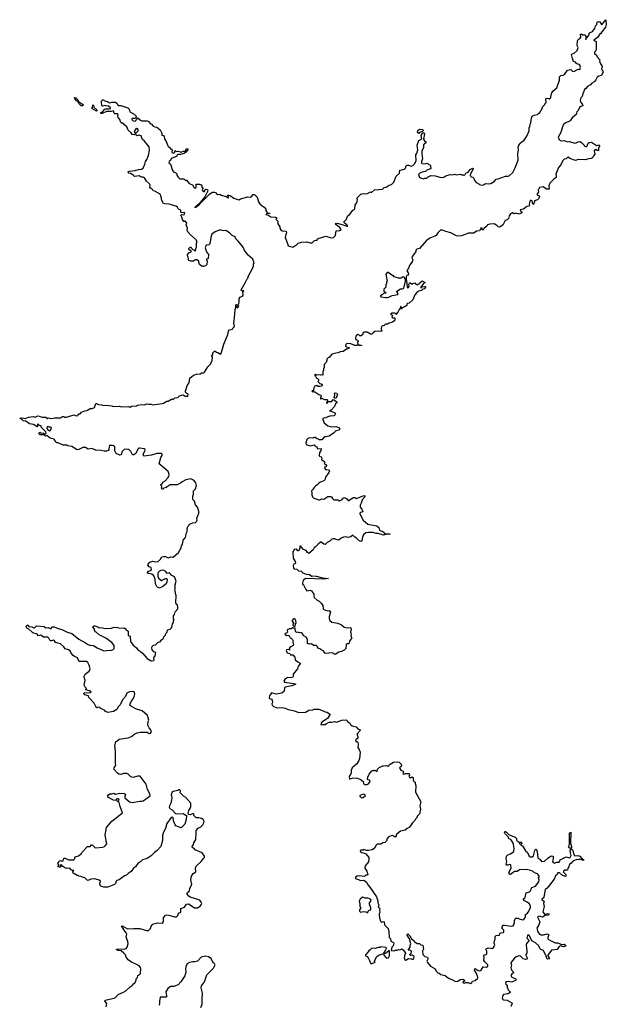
# Model space of a CAD drawing. Extents: x 2219101 to 2444320, y 201258 to 358766.
# Tile 169 of 256: x 2282780 to 2291737, y 301254 to 316290. Entities that reach past the tile are written whole.
import ezdxf

# ---------------------------------------------------------------- set-up
doc = ezdxf.new("R2010")
doc.units = 0

msp = doc.modelspace()

# ---------------------------------------------------------------- linework, layer by layer
at = {"layer": '0CON10XD'}
for points in [[(2289040, 314005), (2288995, 313990), (2288977, 313973), (2288925, 313962), (2288890, 313945), (2288870, 313925), (2288885, 313880), (2288945, 313862), (2288965, 313872), (2288995, 313872), (2289023, 313897), (2289065, 313912), (2289125, 313904), (2289215, 313880), (2289255, 313887), (2289285, 313903), (2289355, 313928), (2289385, 313922), (2289425, 313930), (2289445, 313920), (2289505, 313930), (2289525, 313920), (2289555, 313920), (2289565, 313912), (2289582, 313925), (2289592, 313948), (2289625, 313959), (2289660, 314000), (2289695, 314021), (2289703, 314015), (2289702, 314005), (2289663, 313935), (2289660, 313915), (2289665, 313900), (2289675, 313890), (2289697, 313887), (2289715, 313870), (2289720, 313845), (2289752, 313802), (2289790, 313785), (2289803, 313773), (2289835, 313762), (2289862, 313768), (2289891, 313789), (2289945, 313784), (2289975, 313789), (2290025, 313821), (2290054, 313856), (2290085, 313861), (2290195, 313899), (2290235, 313899), (2290255, 313906), (2290308, 313955), (2290345, 314027), (2290389, 314145), (2290388, 314245), (2290398, 314295), (2290390, 314355), (2290400, 314365), (2290400, 314375), (2290427, 314403), (2290430, 314415), (2290485, 314452), (2290525, 314510), (2290560, 314595), (2290558, 314642), (2290570, 314655), (2290573, 314697), (2290586, 314714), (2290592, 314785), (2290604, 314816), (2290635, 314832), (2290685, 314842), (2290705, 314860), (2290718, 314862), (2290758, 314932), (2290770, 314965), (2290800, 314995), (2290800, 315005), (2290818, 315025), (2290815, 315080), (2290825, 315090), (2290857, 315087), (2290865, 315080), (2290875, 315080), (2290885, 315090), (2290892, 315105), (2290893, 315145), (2290907, 315175), (2290922, 315198), (2290980, 315250), (2291022, 315365), (2291023, 315417), (2291041, 315439), (2291076, 315444), (2291096, 315454), (2291145, 315520), (2291195, 315530), (2291222, 315502), (2291243, 315497), (2291308, 315532), (2291335, 315530), (2291340, 315535), (2291338, 315555), (2291342, 315565), (2291333, 315595), (2291305, 315613), (2291286, 315616), (2291265, 315642), (2291235, 315650), (2291223, 315695), (2291203, 315757), (2291213, 315767), (2291245, 315778), (2291292, 315818), (2291308, 315865), (2291290, 315895), (2291297, 315965), (2291305, 315988), (2291340, 316010), (2291347, 316023), (2291345, 316070), (2291365, 316070), (2291375, 316060), (2291415, 316060), (2291430, 316025), (2291420, 316005), (2291425, 315990), (2291432, 316008), (2291465, 316042), (2291482, 316088), (2291525, 316110), (2291560, 316155), (2291570, 316195), (2291590, 316215), (2291597, 316253), (2291615, 316260), (2291636, 316256), (2291665, 316218), (2291678, 316225), (2291730, 316290), (2291728, 316255), (2291737, 316235), (2291737, 316215), (2291726, 316174), (2291668, 316105), (2291653, 316077), (2291633, 316065), (2291606, 316024), (2291558, 315982), (2291540, 315975), (2291580, 315955), (2291580, 315845), (2291576, 315815), (2291558, 315792), (2291558, 315775), (2291586, 315746), (2291595, 315722), (2291637, 315677), (2291633, 315655), (2291638, 315638), (2291667, 315587), (2291680, 315575), (2291664, 315546), (2291666, 315526), (2291686, 315506), (2291690, 315495), (2291663, 315437), (2291625, 315430), (2291595, 315410), (2291578, 315372), (2291549, 315341), (2291515, 315323), (2291494, 315296), (2291453, 315277), (2291425, 315238), (2291402, 315225), (2291371, 315145), (2291367, 315115), (2291350, 315095), (2291340, 315055), (2291343, 315035), (2291366, 315006), (2291376, 314974), (2291335, 314960), (2291308, 314905), (2291288, 314882), (2291278, 314842), (2291215, 314790), (2291186, 314744), (2291111, 314709), (2291083, 314687), (2291068, 314655), (2291044, 314566), (2291004, 314496), (2291015, 314460), (2291038, 314438), (2291095, 314443), (2291145, 314427), (2291175, 314430), (2291255, 314403), (2291275, 314407), (2291305, 314427), (2291335, 314428), (2291360, 314415), (2291400, 314375), (2291400, 314365), (2291425, 314352), (2291438, 314355), (2291460, 314405), (2291474, 314416), (2291509, 314419), (2291588, 314368), (2291617, 314377), (2291640, 314355), (2291620, 314335), (2291618, 314292), (2291595, 314292), (2291575, 314308), (2291559, 314301), (2291553, 314285), (2291560, 314235), (2291539, 314211), (2291528, 314182), (2291505, 314171), (2291445, 314162), (2291425, 314150), (2291306, 314156), (2291265, 314140), (2291182, 314172), (2291155, 314190), (2291144, 314186), (2291126, 314164), (2291095, 314160), (2291075, 314140), (2291040, 314075), (2291006, 314035), (2290965, 313930), (2290973, 313895), (2290971, 313879), (2290940, 313860), (2290873, 313795), (2290858, 313752), (2290865, 313700), (2290821, 313701), (2290775, 313736), (2290718, 313725), (2290697, 313685), (2290702, 313655), (2290678, 313625), (2290685, 313610), (2290703, 313603), (2290717, 313587), (2290700, 313555), (2290685, 313540), (2290640, 313525), (2290640, 313505), (2290628, 313492), (2290625, 313470), (2290612, 313485), (2290610, 313515), (2290600, 313525), (2290575, 313532), (2290567, 313515), (2290559, 313475), (2290562, 313455), (2290556, 313444), (2290522, 313438), (2290474, 313396), (2290424, 313386), (2290427, 313367), (2290448, 313355), (2290445, 313342), (2290405, 313320), (2290355, 313334), (2290325, 313327), (2290305, 313339), (2290274, 313326), (2290252, 313295), (2290245, 313252), (2290225, 313232), (2290192, 313225), (2290155, 313152), (2290105, 313122), (2290085, 313128), (2290065, 313147), (2290025, 313170), (2289960, 313165), (2289922, 313155), (2289913, 313135), (2289870, 313105), (2289855, 313074), (2289840, 313085), (2289842, 313105), (2289828, 313112), (2289800, 313065), (2289755, 313058), (2289715, 313031), (2289635, 313031), (2289525, 312990), (2289475, 312982), (2289449, 312989), (2289365, 313036), (2289285, 313053), (2289235, 313076), (2289205, 313078), (2289162, 313035), (2289138, 312995), (2289117, 312983), (2289040, 312955), (2288988, 312912), (2288885, 312797), (2288842, 312788), (2288832, 312775), (2288821, 312739), (2288773, 312675), (2288767, 312655), (2288781, 312621), (2288775, 312590), (2288738, 312545), (2288718, 312495), (2288692, 312455), (2288712, 312425), (2288717, 312405), (2288705, 312390), (2288690, 312385), (2288683, 312365), (2288680, 312315), (2288687, 312305), (2288695, 312200), (2288715, 312202), (2288726, 312214), (2288724, 312246), (2288735, 312278), (2288760, 312255), (2288775, 312250), (2288785, 312260), (2288815, 312270), (2288830, 312250), (2288855, 312240), (2288925, 312300), (2288970, 312275), (2288947, 312263), (2288920, 312225), (2288920, 312210), (2288905, 312210), (2288902, 312202), (2288915, 312200), (2288920, 312210), (2288962, 312218), (2288974, 312214), (2288977, 312205), (2288965, 312182), (2288935, 312174), (2288914, 312156), (2288875, 312146), (2288842, 312125), (2288815, 312090), (2288785, 312010), (2288725, 311960), (2288703, 311957), (2288692, 311948), (2288690, 311925), (2288668, 311908), (2288617, 311883), (2288605, 311870), (2288600, 311885), (2288608, 311892), (2288607, 311905), (2288595, 311910), (2288592, 311888), (2288573, 311865), (2288556, 311824), (2288525, 311790), (2288520, 311805), (2288505, 311810), (2288457, 311807), (2288445, 311800), (2288444, 311794), (2288458, 311788), (2288470, 311775), (2288462, 311745), (2288470, 311735), (2288508, 311738), (2288512, 311725), (2288507, 311705), (2288493, 311687), (2288463, 311667), (2288423, 311657), (2288395, 311638), (2288365, 311639), (2288345, 311620), (2288325, 311617), (2288308, 311605), (2288297, 311585), (2288298, 311565), (2288310, 311545), (2288307, 311533), (2288285, 311528), (2288255, 311532), (2288203, 311527), (2288180, 311515), (2288155, 311490), (2288135, 311490), (2288085, 311520), (2288035, 311520), (2288020, 311505), (2288020, 311485), (2287995, 311460), (2287975, 311460), (2287958, 311478), (2287945, 311482), (2287921, 311469), (2287910, 311455), (2287909, 311419), (2287914, 311404), (2287940, 311395), (2287950, 311385), (2287950, 311375), (2287940, 311365), (2287942, 311332), (2288000, 311320), (2288000, 311315), (2287964, 311314), (2287955, 311320), (2287935, 311320), (2287925, 311312), (2287895, 311312), (2287835, 311340), (2287777, 311345), (2287760, 311330), (2287756, 311305), (2287766, 311296), (2287810, 311285), (2287810, 311275), (2287772, 311258), (2287717, 311223), (2287673, 311217), (2287645, 311200), (2287605, 311198), (2287545, 311180), (2287505, 311130), (2287495, 311130), (2287472, 311108), (2287468, 311092)], [(2283745, 314973), (2283720, 314975), (2283687, 315005), (2283669, 315039), (2283645, 315052), (2283620, 315085), (2283617, 315103), (2283638, 315095), (2283666, 315066), (2283680, 315040), (2283741, 315001), (2283750, 314985), (2283745, 314973)], [(2285435, 310860), (2285482, 310878), (2285535, 310884), (2285562, 310898), (2285590, 310895), (2285603, 310905), (2285653, 310987), (2285687, 311025), (2285720, 311080), (2285724, 311144), (2285710, 311165), (2285728, 311172), (2285730, 311205), (2285755, 311230), (2285765, 311230), (2285783, 311213), (2285807, 311207), (2285845, 311180), (2285855, 311190), (2285898, 311335), (2285956, 311484), (2285968, 311535), (2285985, 311553), (2286028, 311562), (2286035, 311580), (2286058, 311605), (2286048, 311655), (2286062, 311735), (2286068, 311865), (2286082, 311898), (2286082, 311935), (2286085, 311940), (2286100, 311935), (2286100, 311925), (2286090, 311915), (2286092, 311902), (2286105, 311890), (2286115, 311900), (2286127, 311925), (2286120, 311935), (2286132, 311978), (2286130, 312030), (2286146, 312054), (2286181, 312069), (2286190, 312085), (2286188, 312132), (2286200, 312145), (2286195, 312150), (2286165, 312150), (2286160, 312165), (2286225, 312270), (2286252, 312335), (2286262, 312345), (2286275, 312380), (2286328, 312478), (2286348, 312525), (2286348, 312562), (2286358, 312575), (2286339, 312635), (2286266, 312696), (2286208, 312775), (2286198, 312805), (2286175, 312839), (2286115, 312910), (2286081, 312941), (2286068, 312975), (2286024, 312994), (2285984, 313035), (2285925, 313070), (2285895, 313064), (2285858, 313078), (2285827, 313075), (2285765, 313050), (2285716, 313015), (2285696, 312964), (2285684, 312865), (2285668, 312852), (2285628, 312845), (2285612, 312805), (2285633, 312743), (2285662, 312705), (2285660, 312645), (2285630, 312635), (2285632, 312622), (2285640, 312615), (2285637, 312553), (2285615, 312530), (2285585, 312520), (2285575, 312530), (2285565, 312520), (2285524, 312554), (2285508, 312605), (2285485, 312622), (2285458, 312622), (2285435, 312600), (2285395, 312600), (2285365, 312612), (2285353, 312635), (2285358, 312645), (2285354, 312664), (2285342, 312685), (2285342, 312698), (2285362, 312728), (2285400, 312745), (2285398, 312758), (2285388, 312768), (2285375, 312770), (2285362, 312782), (2285362, 312798), (2285382, 312818), (2285395, 312820), (2285402, 312802), (2285422, 312782), (2285438, 312778), (2285452, 312762), (2285458, 312762), (2285470, 312775), (2285470, 312795), (2285480, 312815), (2285480, 312875), (2285488, 312895), (2285475, 312930), (2285388, 313005), (2285349, 313049), (2285338, 313075), (2285342, 313105), (2285323, 313157), (2285332, 313185), (2285305, 313220), (2285295, 313210), (2285285, 313210), (2285265, 313240), (2285258, 313275), (2285240, 313305), (2285254, 313316), (2285285, 313312), (2285295, 313322), (2285302, 313345), (2285245, 313343), (2285239, 313355), (2285240, 313380), (2285204, 313394), (2285190, 313425), (2285165, 313443), (2285063, 313473), (2284996, 313476), (2284975, 313483), (2284948, 313528), (2284942, 313585), (2284925, 313624), (2284845, 313672), (2284820, 313675), (2284810, 313695), (2284775, 313718), (2284767, 313735), (2284771, 313765), (2284764, 313785), (2284716, 313826), (2284685, 313873), (2284665, 313883), (2284635, 313883), (2284604, 313904), (2284535, 313897), (2284514, 313914), (2284475, 313940), (2284448, 313945), (2284438, 313955), (2284438, 313965), (2284454, 313976), (2284545, 313989), (2284595, 314003), (2284640, 314005), (2284665, 314023), (2284691, 314085), (2284700, 314125), (2284723, 314157), (2284748, 314215), (2284760, 314295), (2284755, 314348), (2284686, 314436), (2284652, 314465), (2284636, 314515), (2284605, 314526), (2284575, 314518), (2284559, 314525), (2284550, 314550), (2284590, 314595), (2284590, 314615), (2284565, 314630), (2284555, 314622), (2284530, 314585), (2284550, 314550), (2284526, 314534), (2284498, 314538), (2284484, 314564), (2284435, 314603), (2284414, 314654), (2284385, 314677), (2284365, 314707), (2284355, 314712), (2284335, 314708), (2284325, 314718), (2284308, 314765), (2284280, 314805), (2284281, 314841), (2284270, 314850), (2284235, 314852), (2284222, 314865), (2284210, 314900), (2284175, 314890), (2284104, 314886), (2284037, 314857), (2284018, 314858), (2284015, 314870), (2284046, 314884), (2284078, 314922), (2284095, 314929), (2284145, 314927), (2284168, 314935), (2284166, 314946), (2284135, 314967), (2284093, 314973), (2284085, 314980), (2284045, 314970), (2284032, 314982), (2284028, 315042), (2284033, 315057), (2284045, 315068), (2284055, 315068), (2284088, 315048), (2284122, 315042), (2284151, 315021), (2284185, 315032), (2284242, 315032), (2284262, 315015), (2284285, 314978), (2284325, 314979), (2284430, 314945), (2284450, 314925), (2284462, 314882), (2284530, 314845), (2284560, 314815), (2284558, 314802), (2284538, 314782), (2284495, 314780), (2284492, 314765), (2284510, 314745), (2284545, 314740), (2284560, 314755), (2284562, 314768), (2284585, 314790), (2284624, 314754), (2284644, 314744), (2284725, 314748), (2284747, 314737), (2284770, 314705), (2284790, 314695), (2284820, 314665), (2284843, 314653), (2284875, 314647), (2284925, 314610), (2284950, 314555), (2284950, 314525), (2284975, 314522), (2284985, 314508), (2284990, 314470), (2285015, 314430), (2285041, 314365), (2285055, 314348), (2285080, 314335), (2285082, 314312), (2285095, 314320), (2285108, 314308), (2285112, 314295), (2285102, 314275), (2285104, 314264), (2285135, 314252), (2285148, 314265), (2285155, 314290), (2285168, 314278), (2285205, 314282), (2285228, 314272), (2285245, 314268), (2285278, 314282), (2285307, 314283), (2285317, 314293), (2285324, 314316), (2285345, 314320), (2285348, 314305), (2285318, 314265), (2285290, 314245), (2285235, 314231), (2285195, 314232), (2285185, 314228), (2285177, 314205), (2285165, 314197), (2285095, 314170), (2285085, 314140), (2285060, 314125), (2285058, 314105), (2285082, 314085), (2285112, 313985), (2285129, 313969), (2285165, 313952), (2285177, 313935), (2285178, 313915), (2285198, 313885), (2285225, 313862), (2285245, 313858), (2285275, 313862), (2285288, 313858), (2285305, 313840), (2285325, 313838), (2285367, 313787), (2285395, 313780), (2285416, 313766), (2285445, 313721), (2285465, 313718), (2285472, 313725), (2285472, 313778), (2285525, 313780), (2285535, 313770), (2285552, 313772), (2285560, 313765), (2285560, 313735), (2285580, 313715), (2285568, 313695), (2285575, 313673), (2285585, 313667), (2285602, 313668), (2285610, 313695), (2285618, 313702), (2285650, 313695), (2285653, 313675), (2285607, 313583), (2285512, 313468), (2285478, 313445), (2285468, 313435), (2285470, 313430), (2285454, 313425), (2285455, 313420), (2285485, 313434), (2285498, 313452), (2285508, 313455), (2285558, 313502), (2285681, 313629), (2285725, 313658), (2285755, 313656), (2285780, 313645), (2285780, 313635), (2285805, 313620), (2285835, 313626), (2285855, 313610), (2285932, 313592), (2285965, 313570), (2285972, 313575), (2285952, 313608), (2285975, 313612), (2285995, 313607), (2286052, 313565), (2286125, 313540), (2286150, 313555), (2286264, 313586), (2286305, 313582), (2286326, 313594), (2286345, 313620), (2286365, 313620), (2286405, 313580), (2286426, 313506), (2286447, 313477), (2286480, 313445), (2286515, 313428), (2286540, 313395), (2286540, 313375), (2286551, 313351), (2286565, 313340), (2286600, 313335), (2286596, 313324), (2286585, 313330), (2286555, 313330), (2286540, 313315), (2286569, 313309), (2286615, 313279), (2286684, 313274), (2286708, 313265), (2286690, 313245), (2286722, 313212), (2286722, 313175), (2286752, 313125), (2286754, 313104), (2286765, 313080), (2286788, 313068), (2286842, 313062), (2286850, 313055), (2286852, 313035), (2286841, 313009), (2286833, 312965), (2286868, 312872), (2286880, 312835), (2286952, 312818), (2287010, 312855), (2287030, 312875), (2287085, 312893), (2287165, 312900), (2287215, 312880), (2287245, 312882), (2287283, 312917), (2287320, 312925), (2287323, 312937), (2287335, 312948), (2287455, 312986), (2287535, 312961), (2287572, 312965), (2287604, 312995), (2287612, 313068), (2287665, 313071), (2287686, 313085), (2287666, 313115), (2287610, 313155), (2287598, 313175), (2287601, 313179), (2287625, 313184), (2287718, 313158), (2287772, 313135), (2287790, 313135), (2287776, 313155), (2287739, 313185), (2287730, 313205), (2287770, 313245), (2287785, 313288), (2287828, 313325), (2287865, 313380), (2287880, 313385), (2287895, 313400), (2287903, 313457), (2287924, 313486), (2287933, 313515), (2287938, 313545), (2287930, 313565), (2287990, 313625), (2288005, 313632), (2288025, 313637), (2288065, 313632), (2288092, 313638), (2288135, 313660), (2288153, 313653), (2288195, 313692), (2288317, 313703), (2288343, 313727), (2288375, 313730), (2288420, 313765), (2288455, 313772), (2288493, 313807), (2288529, 313901), (2288577, 313945), (2288585, 313990), (2288654, 314006), (2288670, 314025), (2288682, 314058), (2288695, 314068), (2288715, 314067), (2288755, 314052), (2288785, 314064), (2288810, 314090), (2288831, 314135), (2288827, 314225), (2288846, 314254), (2288860, 314305), (2288847, 314375), (2288874, 314446), (2288919, 314471), (2288911, 314519), (2288935, 314560), (2288955, 314560), (2288962, 314545), (2288948, 314465), (2288961, 314441), (2288980, 314425), (2288980, 314405), (2288962, 314398), (2288943, 314377), (2288943, 314335), (2288921, 314289), (2288918, 314245), (2288929, 314165), (2288914, 314125), (2288914, 314104), (2288922, 314092), (2288955, 314087), (2288995, 314098), (2289040, 314075), (2289050, 314065), (2289050, 314045), (2289060, 314035), (2289060, 314015), (2289040, 314005)], [(2283955, 314892), (2283883, 314933), (2283892, 314948), (2283895, 314990), (2283905, 314980), (2283910, 314955), (2283957, 314915), (2283962, 314905), (2283955, 314892)], [(2288875, 314550), (2288854, 314565), (2288860, 314600), (2288885, 314620), (2288930, 314615), (2288940, 314605), (2288940, 314595), (2288928, 314582), (2288885, 314568), (2288875, 314550)], [(2288395, 312047), (2288415, 312053), (2288465, 312078), (2288555, 312093), (2288559, 312109), (2288540, 312135), (2288540, 312145), (2288595, 312180), (2288625, 312180), (2288645, 312190), (2288672, 312295), (2288670, 312315), (2288653, 312353), (2288635, 312362), (2288607, 312343), (2288563, 312343), (2288500, 312365), (2288485, 312380), (2288475, 312380), (2288405, 312428), (2288393, 312427), (2288370, 312405), (2288390, 312295), (2288383, 312287), (2288380, 312255), (2288370, 312245), (2288370, 312205), (2288340, 312175), (2288342, 312142), (2288352, 312132), (2288365, 312130), (2288370, 312115), (2288335, 312110), (2288313, 312087), (2288290, 312075), (2288290, 312065), (2288298, 312058), (2288365, 312048), (2288395, 312047)], [(2287468, 311092), (2287457, 311053), (2287430, 311025), (2287430, 310975), (2287420, 310965), (2287420, 310935), (2287410, 310925), (2287408, 310862), (2287388, 310868), (2287375, 310862), (2287335, 310868), (2287312, 310862), (2287295, 310870), (2287280, 310865), (2287298, 310848), (2287310, 310815), (2287325, 310810), (2287340, 310795), (2287340, 310775), (2287330, 310765), (2287362, 310732), (2287385, 310730), (2287398, 310718), (2287398, 310705), (2287390, 310695), (2287365, 310688), (2287338, 310688), (2287315, 310702), (2287285, 310692), (2287266, 310655), (2287268, 310622), (2287245, 310620), (2287243, 310615), (2287255, 310602), (2287265, 310610), (2287285, 310608), (2287345, 310567), (2287380, 310555), (2287382, 310538), (2287373, 310527), (2287372, 310502), (2287385, 310500), (2287395, 310510), (2287435, 310488), (2287475, 310490), (2287482, 310468), (2287465, 310434), (2287477, 310435), (2287492, 310458), (2287545, 310461), (2287565, 310488), (2287585, 310482), (2287622, 310455), (2287628, 310445), (2287600, 310425), (2287585, 310383), (2287539, 310331), (2287512, 310315), (2287535, 310313), (2287594, 310285), (2287601, 310275), (2287585, 310247), (2287575, 310238), (2287513, 310233), (2287484, 310226), (2287455, 310209), (2287420, 310205), (2287408, 310195), (2287407, 310185), (2287430, 310135), (2287485, 310087), (2287545, 310072), (2287606, 310076), (2287655, 310060), (2287668, 310045), (2287658, 310022), (2287598, 310005), (2287586, 309984), (2287505, 309932), (2287445, 309920), (2287417, 309903), (2287395, 309872), (2287353, 309873), (2287340, 309885), (2287313, 309893), (2287292, 309912), (2287278, 309912), (2287255, 309898), (2287205, 309902), (2287180, 309895), (2287165, 309880), (2287148, 309825), (2287155, 309803), (2287215, 309783), (2287275, 309800), (2287291, 309781), (2287316, 309766), (2287320, 309745), (2287328, 309738), (2287385, 309740), (2287380, 309705), (2287358, 309682), (2287352, 309635), (2287360, 309625), (2287382, 309615), (2287392, 309595), (2287390, 309575), (2287438, 309538), (2287430, 309525), (2287433, 309513), (2287462, 309485), (2287458, 309462), (2287433, 309457), (2287444, 309424), (2287455, 309418), (2287465, 309422), (2287495, 309418), (2287510, 309395), (2287502, 309375), (2287448, 309305), (2287439, 309261), (2287425, 309248), (2287375, 309230), (2287345, 309212), (2287319, 309181), (2287295, 309168), (2287274, 309146), (2287258, 309115), (2287234, 309096), (2287240, 309065), (2287238, 309035), (2287250, 309005), (2287270, 308985), (2287348, 308958), (2287365, 308958), (2287395, 308972), (2287425, 308970), (2287455, 308990), (2287485, 309008), (2287525, 309010), (2287540, 309005), (2287557, 308977), (2287578, 308958), (2287635, 308958), (2287665, 308942), (2287705, 308962), (2287728, 308992), (2287745, 308990), (2287775, 308972), (2287795, 308950), (2287805, 308950), (2287870, 308995), (2287895, 308992), (2287925, 308980), (2288035, 309026), (2288049, 309019), (2288050, 309005), (2288010, 308960), (2287994, 308906), (2287977, 308875), (2287977, 308845), (2288002, 308815), (2288017, 308775), (2287982, 308765), (2287974, 308756), (2287974, 308745), (2288026, 308646), (2288094, 308584), (2288235, 308560), (2288265, 308533), (2288276, 308496), (2288331, 308471), (2288355, 308440), (2288425, 308440), (2288438, 308432), (2288375, 308430), (2288335, 308418), (2288255, 308443), (2288225, 308443), (2288175, 308459), (2288105, 308461), (2288066, 308454), (2288028, 308425), (2288012, 308388), (2288006, 308334), (2287995, 308322), (2287964, 308334), (2287925, 308373), (2287897, 308387), (2287865, 308420), (2287837, 308393), (2287795, 308382), (2287761, 308391), (2287725, 308390), (2287689, 308371), (2287655, 308342), (2287603, 308353), (2287595, 308360), (2287565, 308362), (2287545, 308357), (2287516, 308324), (2287475, 308306), (2287445, 308278), (2287422, 308282), (2287385, 308312), (2287375, 308312), (2287337, 308283), (2287295, 308238), (2287274, 308226), (2287262, 308195), (2287195, 308138), (2287175, 308153), (2287155, 308183), (2287111, 308201), (2287084, 308234), (2287075, 308257), (2287055, 308250), (2287056, 308214), (2287035, 308180), (2287025, 308180), (2287005, 308202), (2286972, 308198), (2286967, 308183), (2286950, 308165), (2286950, 308125), (2286957, 308105), (2286956, 308065), (2286988, 308015), (2286990, 307995), (2286985, 307982), (2286966, 307974), (2286954, 307956), (2286960, 307915), (2286974, 307904), (2287010, 307900), (2287035, 307872), (2287079, 307869), (2287105, 307843), (2287155, 307825), (2287205, 307818), (2287235, 307792), (2287255, 307795), (2287305, 307792), (2287405, 307767), (2287496, 307754), (2287424, 307744), (2287145, 307755), (2287107, 307725), (2287097, 307685), (2287100, 307665), (2287115, 307660), (2287149, 307589), (2287165, 307570), (2287215, 307576), (2287235, 307568), (2287273, 307515), (2287269, 307485), (2287275, 307468), (2287320, 307425), (2287355, 307410), (2287385, 307380), (2287408, 307345), (2287412, 307295), (2287424, 307284), (2287485, 307262), (2287505, 307268), (2287525, 307250), (2287522, 307225), (2287504, 307174), (2287504, 307144), (2287514, 307114), (2287545, 307091), (2287635, 307072), (2287695, 307047), (2287732, 307012), (2287785, 307003), (2287825, 307010), (2287835, 307002), (2287840, 306985), (2287832, 306935), (2287840, 306915), (2287838, 306885), (2287848, 306855), (2287845, 306840), (2287822, 306808), (2287805, 306760), (2287775, 306760), (2287765, 306750), (2287758, 306685), (2287735, 306660), (2287695, 306640), (2287655, 306632), (2287595, 306597), (2287574, 306604), (2287566, 306616), (2287555, 306620), (2287445, 306613), (2287423, 306643), (2287365, 306680), (2287340, 306685), (2287328, 306715), (2287305, 306732), (2287265, 306733), (2287237, 306757), (2287205, 306752), (2287175, 306764), (2287173, 306825), (2287155, 306858), (2287120, 306880), (2287091, 306921), (2287075, 306931), (2287045, 306928), (2287025, 306938), (2287005, 306930), (2286992, 306945), (2286988, 306998), (2286955, 307000), (2286945, 307010), (2286925, 306990), (2286895, 306990), (2286888, 306982), (2286872, 306978), (2286862, 306965), (2286870, 306935), (2286855, 306920), (2286832, 306918), (2286830, 306905), (2286855, 306888), (2286875, 306892), (2286893, 306883), (2286908, 306848), (2286925, 306843), (2286945, 306827), (2286951, 306815), (2286948, 306785), (2286960, 306745), (2286957, 306733), (2286918, 306715), (2286900, 306695), (2286898, 306662), (2286885, 306670), (2286855, 306668), (2286848, 306655), (2286865, 306622), (2286905, 306610), (2286915, 306590), (2286949, 306589), (2286980, 306555), (2286988, 306515), (2287025, 306483), (2287062, 306465), (2287062, 306455), (2287030, 306420), (2287020, 306375), (2286956, 306295), (2286956, 306264), (2286947, 306245), (2286925, 306239), (2286875, 306244), (2286855, 306236), (2286826, 306214), (2286813, 306187), (2286824, 306174), (2286968, 306155), (2286997, 306145), (2286992, 306138), (2286935, 306118), (2286834, 306095), (2286824, 306085), (2286817, 306035), (2286785, 306007), (2286695, 305991), (2286625, 306008), (2286594, 305966), (2286587, 305935), (2286595, 305923), (2286625, 305912), (2286635, 305900), (2286642, 305865), (2286628, 305842), (2286634, 305824), (2286655, 305802), (2286711, 305781), (2286795, 305784), (2286835, 305778), (2286878, 305758), (2286976, 305736), (2287035, 305712), (2287144, 305716), (2287195, 305746), (2287255, 305750), (2287275, 305762), (2287345, 305759), (2287415, 305737), (2287445, 305719), (2287475, 305713), (2287517, 305687), (2287517, 305675), (2287480, 305620), (2287395, 305560), (2287380, 305535), (2287385, 305520), (2287405, 305528), (2287445, 305526), (2287466, 305544), (2287505, 305560), (2287545, 305560), (2287585, 305571), (2287615, 305564), (2287700, 305595), (2287765, 305597), (2287780, 305585), (2287782, 305572), (2287795, 305570), (2287819, 305549), (2287832, 305525), (2287855, 305508), (2287915, 305491), (2287945, 305460), (2287978, 305445), (2287976, 305434), (2287934, 305385), (2287932, 305365), (2287942, 305345), (2287942, 305325), (2287933, 305307), (2287915, 305299), (2287906, 305285), (2287915, 305263), (2287935, 305268), (2287942, 305255), (2287950, 305215), (2287943, 305175), (2287964, 305144), (2287976, 305106), (2287966, 305005), (2287958, 304975), (2287927, 304925), (2287856, 304864), (2287840, 304825), (2287839, 304799)], [(2284415, 304383), (2284455, 304347), (2284495, 304336), (2284615, 304356), (2284645, 304354), (2284665, 304359), (2284774, 304436), (2284767, 304467), (2284733, 304533), (2284710, 304615), (2284617, 304737), (2284585, 304740), (2284505, 304717), (2284475, 304726), (2284435, 304769), (2284415, 304779), (2284367, 304777), (2284325, 304764), (2284296, 304766), (2284271, 304785), (2284218, 304845), (2284222, 304865), (2284246, 304905), (2284241, 304935), (2284242, 305122), (2284232, 305195), (2284250, 305265), (2284265, 305270), (2284298, 305302), (2284436, 305324), (2284488, 305345), (2284540, 305385), (2284575, 305400), (2284625, 305411), (2284695, 305411), (2284725, 305408), (2284755, 305388), (2284777, 305395), (2284790, 305415), (2284778, 305448), (2284758, 305475), (2284737, 305517), (2284742, 305575), (2284750, 305595), (2284732, 305662), (2284652, 305735), (2284565, 305759), (2284485, 305802), (2284464, 305824), (2284468, 305845), (2284492, 305895), (2284513, 305917), (2284530, 305955), (2284536, 305995), (2284526, 306025), (2284495, 306030), (2284455, 306027), (2284417, 306005), (2284398, 305955), (2284349, 305901), (2284315, 305829), (2284289, 305801), (2284261, 305755), (2284213, 305725), (2284125, 305708), (2284085, 305732), (2284075, 305748), (2284025, 305768), (2283997, 305787), (2283975, 305790), (2283965, 305780), (2283952, 305782), (2283918, 305855), (2283835, 305940), (2283833, 305965), (2283775, 305982), (2283759, 305995), (2283760, 306005), (2283771, 306009), (2283855, 306013), (2283870, 306025), (2283845, 306040), (2283790, 306055), (2283792, 306068), (2283800, 306075), (2283778, 306095), (2283764, 306125), (2283780, 306205), (2283763, 306245), (2283766, 306265), (2283782, 306295), (2283840, 306340), (2283857, 306375), (2283842, 306432), (2283818, 306475), (2283798, 306488), (2283695, 306488), (2283685, 306492), (2283665, 306547), (2283615, 306563), (2283595, 306578), (2283564, 306614), (2283550, 306650), (2283525, 306666), (2283472, 306682), (2283453, 306713), (2283405, 306760), (2283329, 306779), (2283312, 306805), (2283295, 306813), (2283266, 306804), (2283250, 306805), (2283238, 306815), (2283223, 306845), (2283208, 306858), (2283145, 306862), (2283105, 306889), (2283065, 306883), (2283046, 306906), (2282980, 306925), (2282965, 306940), (2282920, 306985), (2282890, 307000), (2282880, 307025), (2282888, 307042), (2282905, 307042), (2282921, 307021), (2282965, 307016), (2282995, 307001), (2283006, 307004), (2283035, 307033), (2283155, 307022), (2283180, 307005), (2283215, 307010), (2283245, 306993), (2283260, 306995), (2283273, 307017), (2283305, 307017), (2283365, 306992), (2283425, 306978), (2283495, 306940), (2283575, 306916), (2283685, 306831), (2283785, 306774), (2283815, 306751), (2283849, 306739), (2283905, 306734), (2283965, 306697), (2284065, 306654), (2284145, 306661), (2284173, 306657), (2284208, 306672), (2284222, 306685), (2284223, 306735), (2284185, 306780), (2284097, 306847), (2283992, 306895), (2283950, 306935), (2283934, 306944), (2283923, 306965), (2283922, 306985), (2283898, 307015), (2283908, 307032), (2283925, 307032), (2283975, 307018), (2283987, 307007), (2284045, 307002), (2284085, 306992), (2284182, 306998), (2284215, 307012), (2284275, 307007), (2284307, 306997), (2284375, 307002), (2284390, 306995), (2284404, 306974), (2284435, 306950), (2284438, 306888), (2284459, 306879), (2284466, 306866), (2284470, 306795), (2284515, 306738), (2284562, 306695), (2284590, 306660), (2284620, 306645), (2284661, 306611), (2284728, 306535), (2284785, 306497), (2284827, 306503), (2284832, 306515), (2284828, 306545), (2284848, 306575), (2284858, 306625), (2284830, 306635), (2284802, 306665), (2284798, 306695), (2284805, 306720), (2284825, 306738), (2284855, 306742), (2284895, 306782), (2284925, 306790), (2284942, 306815), (2284977, 306843), (2284980, 306865), (2285005, 306890), (2285010, 306915), (2285030, 306935), (2285035, 306970), (2285078, 306982), (2285098, 307002), (2285110, 307035), (2285112, 307065), (2285130, 307085), (2285130, 307115), (2285140, 307125), (2285128, 307138), (2285130, 307185), (2285146, 307205), (2285154, 307246), (2285192, 307295), (2285193, 307307), (2285188, 307355), (2285175, 307360), (2285164, 307385), (2285170, 307495), (2285158, 307525), (2285160, 307555), (2285148, 307575), (2285153, 307595), (2285152, 307658), (2285168, 307715), (2285145, 307782), (2285105, 307802), (2285065, 307842), (2285033, 307833), (2285012, 307862), (2284975, 307882), (2284935, 307880), (2284915, 307870), (2284894, 307846), (2284888, 307825), (2284887, 307793), (2284900, 307760), (2284945, 307728), (2285005, 307758), (2285027, 307757), (2285032, 307745), (2285029, 307705), (2285014, 307675), (2284967, 307633), (2284915, 307609), (2284885, 307622), (2284872, 307635), (2284856, 307675), (2284847, 307747), (2284828, 307798), (2284800, 307820), (2284740, 307835), (2284728, 307845), (2284745, 307867), (2284782, 307878), (2284792, 307895), (2284786, 307926), (2284756, 307936), (2284738, 307958), (2284740, 307975), (2284768, 308005), (2284815, 308019), (2284855, 308010), (2284892, 308018), (2284929, 308051), (2284952, 308085), (2284975, 308093), (2285005, 308090), (2285045, 308073), (2285087, 308087), (2285125, 308084), (2285207, 308155), (2285246, 308224), (2285253, 308255), (2285267, 308275), (2285275, 308340), (2285310, 308385), (2285317, 308403), (2285322, 308445), (2285338, 308475), (2285337, 308513), (2285348, 308552), (2285367, 308573), (2285372, 308588), (2285423, 308607), (2285465, 308613), (2285478, 308625), (2285488, 308645), (2285484, 308676), (2285502, 308715), (2285513, 308755), (2285514, 308784), (2285494, 308844), (2285462, 308882), (2285450, 308935), (2285423, 308965), (2285422, 309015), (2285432, 309045), (2285432, 309095), (2285464, 309126), (2285478, 309175), (2285470, 309215), (2285449, 309245), (2285424, 309265), (2285395, 309276), (2285315, 309264), (2285262, 309235), (2285235, 309211), (2285185, 309189), (2285080, 309185), (2285018, 309145), (2284983, 309137), (2284965, 309120), (2284955, 309120), (2284940, 309135), (2284950, 309145), (2284950, 309165), (2284935, 309180), (2284935, 309190), (2284956, 309204), (2284968, 309225), (2285002, 309248), (2285045, 309297), (2285059, 309315), (2285062, 309335), (2285059, 309365), (2285048, 309388), (2284908, 309508), (2284937, 309603), (2284954, 309635), (2284954, 309654), (2284944, 309664), (2284875, 309667), (2284795, 309642), (2284676, 309626), (2284664, 309645), (2284674, 309675), (2284689, 309695), (2284694, 309725), (2284682, 309735), (2284615, 309748), (2284601, 309745), (2284585, 309730), (2284553, 309667), (2284525, 309647), (2284504, 309644), (2284475, 309696), (2284445, 309724), (2284405, 309731), (2284376, 309724), (2284358, 309712), (2284343, 309695), (2284328, 309645), (2284308, 309638), (2284254, 309664), (2284233, 309705), (2284232, 309765), (2284215, 309783), (2284195, 309789), (2284153, 309785), (2284144, 309765), (2284140, 309725), (2284131, 309709), (2284105, 309700), (2284071, 309701), (2284025, 309712), (2283945, 309718), (2283883, 309743), (2283825, 309733), (2283785, 309757), (2283743, 309757), (2283685, 309728), (2283655, 309723), (2283575, 309770), (2283515, 309780), (2283505, 309790), (2283445, 309792), (2283365, 309830), (2283345, 309830), (2283331, 309841), (2283305, 309883), (2283245, 309900), (2283195, 309940), (2283175, 309932), (2283152, 309952), (2283095, 309948), (2283082, 309955), (2283074, 309975), (2283085, 309990), (2283105, 309980), (2283145, 309977), (2283158, 309968), (2283175, 309968), (2283182, 309975), (2283178, 309995), (2283110, 310065), (2283108, 310088), (2283081, 310091), (2283055, 310120), (2283050, 310115), (2283052, 310078), (2283045, 310072), (2282989, 310109), (2282928, 310118), (2282875, 310157), (2282834, 310164), (2282810, 310190), (2282780, 310205), (2282825, 310210), (2282865, 310200), (2282915, 310222), (2282985, 310230), (2283015, 310220), (2283055, 310238), (2283077, 310237), (2283125, 310218), (2283182, 310222), (2283195, 310200), (2283205, 310200), (2283215, 310210), (2283265, 310202), (2283312, 310208), (2283405, 310212), (2283435, 310230), (2283455, 310230), (2283465, 310220), (2283495, 310220), (2283605, 310258), (2283645, 310242), (2283667, 310243), (2283672, 310258), (2283685, 310270), (2283705, 310272), (2283725, 310297), (2283775, 310318), (2283805, 310322), (2283858, 310352), (2283885, 310352), (2283923, 310367), (2283945, 310430), (2283955, 310430), (2283983, 310413), (2284036, 310406), (2284055, 310398), (2284095, 310402), (2284185, 310392), (2284205, 310383), (2284305, 310388), (2284335, 310380), (2284435, 310382), (2284465, 310372), (2284485, 310388), (2284565, 310392), (2284578, 310402), (2284645, 310413), (2284685, 310410), (2284715, 310423), (2284745, 310417), (2284785, 310420), (2284815, 310410), (2284955, 310428), (2284975, 310432), (2285025, 310462), (2285047, 310463), (2285088, 310492), (2285108, 310498), (2285125, 310490), (2285150, 310515), (2285195, 310522), (2285220, 310545), (2285255, 310558), (2285275, 310560), (2285305, 310540), (2285345, 310540), (2285352, 310565), (2285345, 310578), (2285332, 310582), (2285312, 310602), (2285310, 310625), (2285317, 310633), (2285338, 310705), (2285367, 310745), (2285378, 310815), (2285435, 310860)], [(2287605, 310507), (2287591, 310511), (2287583, 310525), (2287592, 310555), (2287588, 310585), (2287595, 310592), (2287620, 310585), (2287630, 310565), (2287613, 310515), (2287605, 310507)], [(2283235, 310013), (2283249, 310021), (2283267, 310057), (2283255, 310068), (2283235, 310066), (2283205, 310078), (2283193, 310055), (2283196, 310045), (2283213, 310023), (2283235, 310013)], [(2286968, 307028), (2286985, 307030), (2286993, 307047), (2286992, 307068), (2287000, 307075), (2286996, 307116), (2286988, 307135), (2286975, 307141), (2286961, 307139), (2286940, 307115), (2286940, 307105), (2286960, 307075), (2286952, 307045), (2286968, 307028)], [(2287839, 304799), (2287835, 304772), (2287813, 304735), (2287815, 304692), (2287865, 304713), (2287940, 304705), (2287995, 304682), (2288022, 304655), (2288028, 304625), (2288045, 304613), (2288085, 304610), (2288108, 304622), (2288130, 304655), (2288125, 304670), (2288090, 304685), (2288098, 304725), (2288114, 304766), (2288155, 304818), (2288175, 304828), (2288185, 304820), (2288205, 304828), (2288223, 304813), (2288235, 304812), (2288240, 304815), (2288243, 304847), (2288273, 304877), (2288295, 304880), (2288325, 304898), (2288335, 304893), (2288375, 304900), (2288405, 304888), (2288418, 304895), (2288421, 304909), (2288435, 304922), (2288485, 304952), (2288555, 304958), (2288575, 304950), (2288605, 304920), (2288610, 304905), (2288602, 304885), (2288580, 304865), (2288582, 304855), (2288601, 304831), (2288637, 304815), (2288640, 304805), (2288632, 304772), (2288645, 304767), (2288671, 304779), (2288725, 304780), (2288730, 304755), (2288724, 304736), (2288732, 304715), (2288745, 304712), (2288765, 304728), (2288780, 304725), (2288787, 304715), (2288788, 304675), (2288797, 304657), (2288820, 304645), (2288818, 304625), (2288828, 304595), (2288822, 304495), (2288907, 304345), (2288892, 304285), (2288900, 304235), (2288885, 304160), (2288855, 304130), (2288840, 304095), (2288820, 304075), (2288815, 304060), (2288777, 304023), (2288733, 303957), (2288695, 303940), (2288665, 303913), (2288595, 303897), (2288572, 303885), (2288534, 303846), (2288525, 303810), (2288515, 303808), (2288494, 303824), (2288465, 303831), (2288411, 303809), (2288393, 303787), (2288381, 303749), (2288356, 303724), (2288325, 303718), (2288295, 303697), (2288239, 303701), (2288224, 303686), (2288195, 303638), (2288160, 303615), (2288105, 303602), (2288075, 303602), (2288035, 303620), (2288025, 303610), (2287995, 303608), (2287980, 303595), (2287982, 303582), (2287993, 303573), (2288027, 303567), (2288065, 303550), (2288109, 303495), (2288111, 303465), (2288105, 303432), (2288058, 303372), (2288051, 303355), (2288052, 303335), (2288081, 303285), (2288096, 303234), (2288092, 303228), (2288065, 303227), (2288045, 303208), (2287965, 303218), (2287931, 303209), (2287908, 303195), (2287907, 303177), (2287990, 303145), (2288037, 303147), (2288082, 303115), (2288095, 303078), (2288128, 303045), (2288228, 302895), (2288247, 302835), (2288248, 302805), (2288263, 302775), (2288254, 302744), (2288277, 302715), (2288272, 302695), (2288277, 302655), (2288268, 302635), (2288268, 302615), (2288274, 302574), (2288290, 302525), (2288305, 302509), (2288335, 302518), (2288345, 302511), (2288349, 302465), (2288405, 302412), (2288418, 302365), (2288422, 302275), (2288442, 302255), (2288448, 302218), (2288485, 302200), (2288493, 302185), (2288483, 302147), (2288463, 302125), (2288450, 302075), (2288505, 302070), (2288515, 302080), (2288545, 302080), (2288565, 302092), (2288585, 302088), (2288615, 302100), (2288639, 302079), (2288670, 302035), (2288670, 302025), (2288658, 302015), (2288650, 301965), (2288661, 301931), (2288675, 301928), (2288715, 301952), (2288755, 301950), (2288765, 301942), (2288790, 301945), (2288798, 301955), (2288802, 301985), (2288775, 302002), (2288745, 302000), (2288730, 302015), (2288757, 302033), (2288764, 302055), (2288758, 302068), (2288747, 302077), (2288712, 302082), (2288740, 302125), (2288740, 302155), (2288752, 302175), (2288732, 302252), (2288721, 302271), (2288695, 302310), (2288695, 302320), (2288705, 302330), (2288738, 302298), (2288762, 302255), (2288808, 302218), (2288815, 302200), (2288828, 302198), (2288845, 302180), (2288885, 302180), (2288903, 302163), (2288937, 302157), (2288943, 302095), (2288932, 302065), (2288936, 302015), (2288968, 301985), (2289005, 301976), (2289013, 301965), (2289013, 301945), (2288997, 301915), (2289005, 301894), (2289052, 301835), (2289126, 301796), (2289139, 301759), (2289164, 301734), (2289185, 301727), (2289208, 301708), (2289276, 301696), (2289325, 301651), (2289390, 301630), (2289436, 301604), (2289470, 301605), (2289505, 301631), (2289545, 301637), (2289573, 301623), (2289572, 301605), (2289548, 301592), (2289548, 301585), (2289555, 301580), (2289573, 301577), (2289594, 301586), (2289625, 301589), (2289665, 301572), (2289683, 301587), (2289694, 301606), (2289732, 301618), (2289774, 301655), (2289775, 301668), (2289754, 301724), (2289724, 301775), (2289728, 301795), (2289735, 301800), (2289781, 301771), (2289805, 301766), (2289825, 301777), (2289858, 301825), (2289905, 301822), (2289930, 301835), (2289929, 301855), (2289886, 301896), (2289867, 301925), (2289874, 301956), (2289868, 302002), (2289875, 302010), (2289895, 302012), (2289912, 302025), (2289913, 302063), (2289898, 302095), (2289905, 302108), (2289935, 302116), (2290005, 302108), (2290026, 302134), (2290033, 302155), (2290027, 302185), (2290028, 302225), (2290040, 302245), (2290040, 302290), (2290055, 302304), (2290108, 302312), (2290110, 302335), (2290120, 302345), (2290165, 302351), (2290172, 302358), (2290171, 302385), (2290140, 302415), (2290155, 302460), (2290183, 302463), (2290285, 302449), (2290315, 302454), (2290326, 302465), (2290336, 302505), (2290337, 302535), (2290345, 302560), (2290355, 302570), (2290385, 302570), (2290405, 302558), (2290455, 302543), (2290475, 302547), (2290495, 302568), (2290504, 302595), (2290503, 302625), (2290535, 302648), (2290545, 302662), (2290578, 302725), (2290580, 302750), (2290565, 302788), (2290526, 302816), (2290488, 302835), (2290470, 302855), (2290470, 302865), (2290497, 302885), (2290514, 302956), (2290565, 302970), (2290579, 302985), (2290593, 303025), (2290602, 303035), (2290655, 303060), (2290708, 303125), (2290711, 303155), (2290700, 303185), (2290703, 303197), (2290716, 303205), (2290684, 303244), (2290640, 303260), (2290620, 303280), (2290585, 303298), (2290515, 303310), (2290410, 303305), (2290375, 303283), (2290335, 303283), (2290275, 303238), (2290258, 303238), (2290250, 303265), (2290282, 303335), (2290280, 303385), (2290255, 303388), (2290235, 303378), (2290218, 303378), (2290208, 303395), (2290218, 303435), (2290208, 303475), (2290212, 303515), (2290235, 303537), (2290275, 303552), (2290323, 303585), (2290330, 303635), (2290321, 303695), (2290308, 303725), (2290279, 303769), (2290252, 303782), (2290232, 303815), (2290190, 303855), (2290182, 303875), (2290185, 303892), (2290195, 303894), (2290215, 303884), (2290255, 303842), (2290345, 303804), (2290364, 303785), (2290368, 303755), (2290403, 303733), (2290415, 303700), (2290422, 303728), (2290435, 303732), (2290442, 303725), (2290446, 303714), (2290430, 303695), (2290432, 303685), (2290455, 303672), (2290505, 303599), (2290535, 303573), (2290558, 303518), (2290575, 303507), (2290605, 303507), (2290625, 303523), (2290645, 303602), (2290655, 303622), (2290665, 303622), (2290680, 303585), (2290693, 303493), (2290701, 303481), (2290721, 303471), (2290745, 303434), (2290795, 303438), (2290842, 303488), (2290895, 303521), (2290924, 303514), (2290926, 303475), (2290916, 303435), (2290927, 303417), (2290945, 303409), (2290975, 303426), (2291015, 303424), (2291030, 303460), (2291123, 303507), (2291175, 303491), (2291185, 303497), (2291201, 303525), (2291189, 303565), (2291187, 303605), (2291205, 303630), (2291220, 303615), (2291245, 303530), (2291257, 303523), (2291304, 303526), (2291332, 303515), (2291361, 303481), (2291388, 303465), (2291388, 303452), (2291375, 303453), (2291335, 303468), (2291315, 303459), (2291285, 303463), (2291225, 303441), (2291200, 303410), (2291170, 303385), (2291167, 303355), (2291150, 303335), (2291146, 303304), (2291105, 303303), (2291083, 303285), (2291084, 303274), (2291112, 303242), (2291119, 303225), (2291118, 303205), (2291070, 303220), (2291022, 303262), (2291005, 303264), (2290995, 303259), (2290978, 303225), (2290962, 303215), (2290942, 303165), (2290833, 303027), (2290805, 303006), (2290781, 302889), (2290774, 302876), (2290752, 302865), (2290753, 302855), (2290790, 302825), (2290778, 302795), (2290788, 302745), (2290770, 302665), (2290795, 302632), (2290805, 302630), (2290845, 302641), (2290862, 302635), (2290860, 302625), (2290848, 302615), (2290805, 302610), (2290765, 302586), (2290715, 302602), (2290695, 302596), (2290686, 302585), (2290724, 302515), (2290707, 302465), (2290674, 302415), (2290689, 302359), (2290715, 302326), (2290735, 302314), (2290776, 302314), (2290832, 302328), (2290846, 302326), (2290857, 302315), (2290842, 302275), (2290842, 302255), (2290852, 302245), (2290955, 302190), (2290995, 302192), (2291055, 302166), (2291095, 302173), (2291114, 302155), (2291117, 302145), (2291106, 302134), (2291085, 302131), (2291035, 302146), (2291018, 302135), (2290985, 302093), (2290900, 302080), (2290843, 302005), (2290842, 301992), (2290866, 301965), (2290868, 301955), (2290862, 301948), (2290840, 301945), (2290827, 301955), (2290820, 301990), (2290776, 302076), (2290735, 302093), (2290722, 302105), (2290708, 302145), (2290658, 302195), (2290602, 302222), (2290565, 302300), (2290545, 302317), (2290531, 302305), (2290522, 302265), (2290552, 302235), (2290553, 302225), (2290520, 302180), (2290511, 302155), (2290524, 302066)], [(2284098, 301215), (2284108, 301265), (2284080, 301300), (2284084, 301315), (2284105, 301324), (2284222, 301345), (2284245, 301358), (2284285, 301402), (2284365, 301438), (2284399, 301461), (2284465, 301522), (2284499, 301541), (2284525, 301570), (2284535, 301570), (2284558, 301615), (2284558, 301642), (2284578, 301665), (2284582, 301695), (2284615, 301713), (2284622, 301725), (2284630, 301795), (2284623, 301815), (2284602, 301842), (2284555, 301869), (2284488, 301895), (2284435, 301932), (2284408, 301975), (2284395, 302008), (2284372, 302035), (2284329, 302069), (2284285, 302075), (2284257, 302085), (2284260, 302095), (2284285, 302101), (2284378, 302095), (2284407, 302105), (2284423, 302125), (2284436, 302175), (2284431, 302215), (2284407, 302277), (2284416, 302325), (2284408, 302345), (2284375, 302385), (2284335, 302450), (2284355, 302446), (2284425, 302407), (2284525, 302412), (2284615, 302410), (2284715, 302383), (2284747, 302383), (2284775, 302410), (2284788, 302445), (2284815, 302480), (2284885, 302497), (2284960, 302495), (2284978, 302515), (2284978, 302575), (2285004, 302616), (2285025, 302620), (2285075, 302610), (2285145, 302588), (2285175, 302590), (2285195, 302610), (2285204, 302646), (2285238, 302662), (2285241, 302719), (2285295, 302738), (2285326, 302784), (2285355, 302787), (2285385, 302774), (2285449, 302729), (2285495, 302728), (2285535, 302753), (2285553, 302775), (2285560, 302795), (2285553, 302815), (2285529, 302845), (2285385, 302891), (2285363, 302905), (2285338, 302935), (2285338, 302955), (2285371, 302989), (2285376, 303025), (2285410, 303085), (2285393, 303155), (2285405, 303209), (2285431, 303249), (2285468, 303275), (2285464, 303335), (2285476, 303365), (2285551, 303435), (2285585, 303482), (2285602, 303498), (2285600, 303515), (2285565, 303569), (2285460, 303615), (2285439, 303639), (2285423, 303643), (2285412, 303655), (2285412, 303665), (2285432, 303695), (2285438, 303722), (2285469, 303771), (2285467, 303805), (2285473, 303835), (2285475, 303910), (2285505, 303943), (2285545, 303962), (2285575, 303992), (2285593, 304025), (2285596, 304046), (2285580, 304075), (2285555, 304090), (2285515, 304100), (2285475, 304100), (2285440, 304135), (2285440, 304155), (2285427, 304167), (2285385, 304148), (2285365, 304150), (2285352, 304162), (2285350, 304175), (2285362, 304215), (2285384, 304246), (2285393, 304275), (2285392, 304325), (2285315, 304413), (2285281, 304431), (2285240, 304475), (2285232, 304485), (2285235, 304510), (2285225, 304527), (2285205, 304530), (2285192, 304518), (2285125, 304506), (2285109, 304495), (2285092, 304455), (2285103, 304405), (2285099, 304375), (2285090, 304325), (2285066, 304285), (2285064, 304265), (2285073, 304245), (2285106, 304226), (2285158, 304168), (2285195, 304161), (2285276, 304166), (2285315, 304140), (2285328, 304138), (2285322, 304075), (2285302, 304005), (2285245, 303950), (2285165, 303980), (2285152, 303992), (2285129, 304055), (2285125, 304102), (2285115, 304112), (2285095, 304104), (2285025, 304015), (2285005, 303938), (2284974, 303885), (2284959, 303835), (2284958, 303755), (2284937, 303665), (2284878, 303602), (2284837, 303573), (2284788, 303522), (2284725, 303479), (2284655, 303459), (2284631, 303435), (2284584, 303406), (2284549, 303351), (2284517, 303333), (2284480, 303280), (2284437, 303253), (2284410, 303225), (2284380, 303215), (2284300, 303155), (2284262, 303145), (2284252, 303135), (2284245, 303100), (2284230, 303085), (2284125, 303042), (2284064, 303044), (2284019, 303059), (2284009, 303069), (2284004, 303105), (2284012, 303135), (2283995, 303149), (2283945, 303166), (2283905, 303172), (2283865, 303164), (2283825, 303143), (2283808, 303148), (2283777, 303187), (2283755, 303188), (2283715, 303208), (2283685, 303210), (2283675, 303220), (2283655, 303222), (2283597, 303257), (2283593, 303277), (2283608, 303298), (2283585, 303298), (2283566, 303306), (2283545, 303333), (2283495, 303330), (2283455, 303347), (2283437, 303357), (2283415, 303388), (2283400, 303375), (2283410, 303365), (2283405, 303350), (2283385, 303348), (2283360, 303355), (2283380, 303375), (2283380, 303385), (2283360, 303405), (2283375, 303420), (2283382, 303438), (2283405, 303452), (2283425, 303442), (2283443, 303447), (2283447, 303475), (2283455, 303488), (2283475, 303486), (2283525, 303458), (2283605, 303460), (2283619, 303471), (2283629, 303505), (2283678, 303522), (2283722, 303555), (2283728, 303572), (2283804, 303656), (2283817, 303663), (2283855, 303663), (2283875, 303688), (2283885, 303687), (2283925, 303648), (2283945, 303641), (2284050, 303655), (2284075, 303664), (2284086, 303674), (2284110, 303705), (2284084, 303836), (2284106, 303954), (2284185, 304048), (2284352, 304178), (2284313, 304273), (2284298, 304338), (2284270, 304355), (2284298, 304372), (2284292, 304385), (2284285, 304392), (2284265, 304393), (2284242, 304368), (2284212, 304372), (2284128, 304415), (2284128, 304435), (2284137, 304453), (2284155, 304470), (2284185, 304468), (2284215, 304480), (2284245, 304461), (2284310, 304480), (2284375, 304474), (2284393, 304463), (2284383, 304425), (2284386, 304406), (2284415, 304383)], [(2287995, 304410), (2288025, 304412), (2288060, 304445), (2288045, 304460), (2288025, 304462), (2287972, 304445), (2287975, 304430), (2287995, 304410)], [(2291195, 303636), (2291175, 303639), (2291160, 303655), (2291170, 303675), (2291173, 303703), (2291174, 303865), (2291185, 303880), (2291195, 303882), (2291192, 303715), (2291206, 303665), (2291205, 303642), (2291195, 303636)], [(2288095, 302650), (2288100, 302675), (2288115, 302690), (2288140, 302695), (2288142, 302725), (2288123, 302783), (2288122, 302805), (2288143, 302827), (2288144, 302845), (2288135, 302858), (2288095, 302876), (2288057, 302877), (2288015, 302888), (2287981, 302859), (2287963, 302827), (2287973, 302783), (2287974, 302745), (2287988, 302725), (2287968, 302695), (2287970, 302675), (2287985, 302662), (2288025, 302672), (2288065, 302668), (2288095, 302650)], [(2288145, 301873), (2288210, 301895), (2288190, 301905), (2288198, 301912), (2288229, 301981), (2288256, 302004), (2288338, 302028), (2288342, 302002), (2288373, 301965), (2288385, 301958), (2288410, 301965), (2288427, 301995), (2288428, 302068), (2288415, 302070), (2288365, 302032), (2288345, 302030), (2288342, 302035), (2288363, 302077), (2288378, 302095), (2288380, 302115), (2288372, 302122), (2288295, 302130), (2288285, 302120), (2288255, 302122), (2288205, 302108), (2288155, 302110), (2288125, 302080), (2288115, 302080), (2288102, 302055), (2288064, 302016), (2288060, 302005), (2288062, 301995), (2288085, 301983), (2288101, 301961), (2288121, 301925), (2288135, 301880), (2288145, 301873)], [(2285545, 301207), (2285567, 301255), (2285568, 301335), (2285572, 301422), (2285551, 301505), (2285557, 301535), (2285601, 301599), (2285636, 301704), (2285737, 301805), (2285763, 301855), (2285756, 301876), (2285735, 301888), (2285703, 301953), (2285665, 301981), (2285615, 301989), (2285550, 301975), (2285495, 301915), (2285477, 301905), (2285455, 301901), (2285424, 301904), (2285375, 301891), (2285335, 301873), (2285322, 301848), (2285314, 301795), (2285316, 301745), (2285302, 301688), (2285242, 301595), (2285198, 301552), (2285134, 301526), (2285085, 301524), (2285041, 301495), (2285010, 301445), (2285023, 301385), (2285021, 301369), (2285015, 301363), (2284973, 301363)], [(2290524, 302066), (2290524, 302035), (2290509, 302015), (2290508, 302005), (2290532, 301955), (2290525, 301942), (2290505, 301938), (2290465, 301947), (2290425, 301990), (2290405, 301996), (2290362, 301978), (2290335, 301959), (2290302, 301925), (2290280, 301885), (2290287, 301855), (2290280, 301815), (2290283, 301793), (2290292, 301772), (2290322, 301745), (2290315, 301730), (2290295, 301720), (2290280, 301695), (2290290, 301675), (2290352, 301645), (2290360, 301625), (2290350, 301615), (2290305, 301596), (2290285, 301591), (2290245, 301600), (2290214, 301596), (2290200, 301585), (2290202, 301555), (2290215, 301550), (2290222, 301535), (2290221, 301515), (2290236, 301476), (2290268, 301445), (2290268, 301435), (2290240, 301415), (2290166, 301404), (2290155, 301390), (2290147, 301345), (2290155, 301328), (2290165, 301322), (2290225, 301319), (2290294, 301274), (2290298, 301265), (2290279, 301221)], [(2284973, 301363), (2284924, 301365), (2284914, 301295), (2284916, 301254), (2284905, 301237)]]:
    msp.add_lwpolyline(points, dxfattribs=at)

doc.saveas('drawing.dxf')
